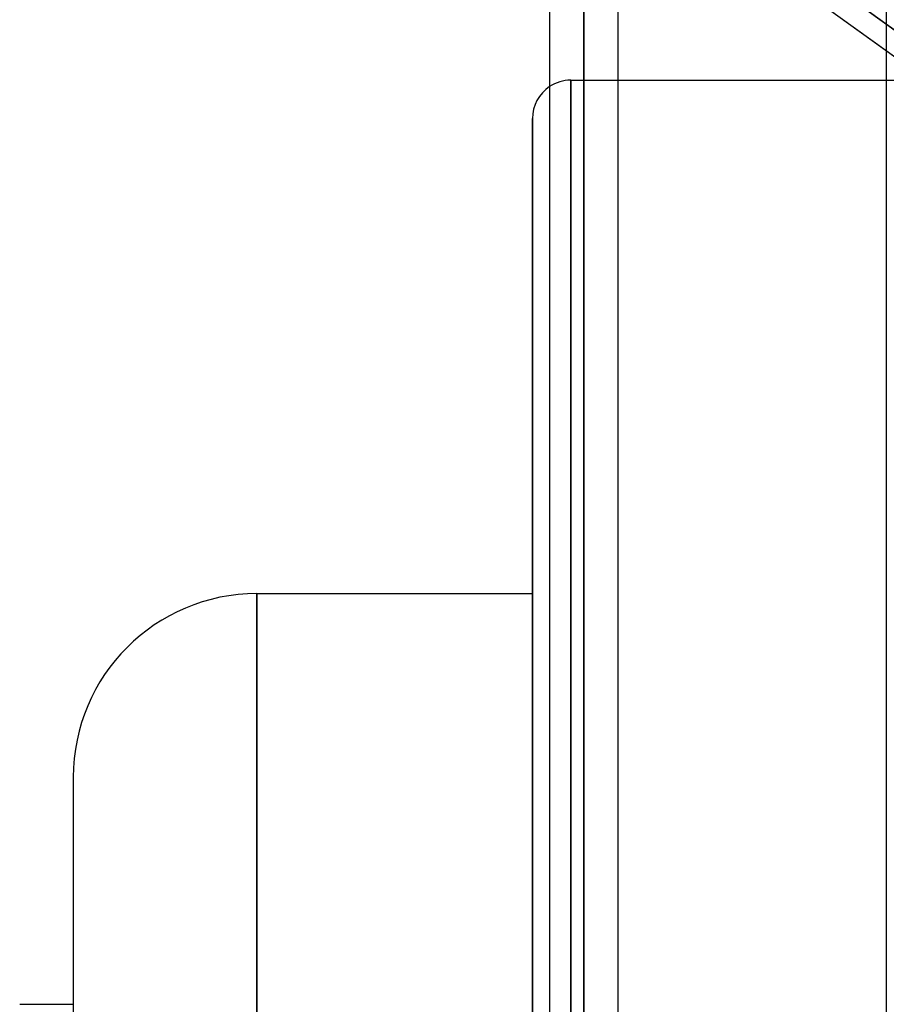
# Model space of a CAD drawing. Header units: millimetres. Extents: x -92 to 86, y -242 to 242.
# Tile 40 of 89: x -57 to -35, y 32 to 58. Entities that reach past the tile are written whole.
import ezdxf

# ---------------------------------------------------------------- set-up
doc = ezdxf.new("R2010")
doc.units = ezdxf.units.MM
doc.layers.add('MAIN-1', color=7, linetype='Continuous')

msp = doc.modelspace()

# ---------------------------------------------------------------- linework, layer by layer
at = {"layer": 'MAIN-1'}
for p, q in [((-34.753, 129.148), (-34.753, 0)), ((-34.753, 129.148), (-34.753, 0)), ((-42.658, 123.445), (-42.658, 0)), ((-42.658, 0), (-42.658, 123.445)), ((-43.553, 122.967), (-43.553, 0)), ((-43.553, 122.967), (-43.553, 0)), ((-41.763, 0), (-41.763, 122.857)), ((-41.763, 0), (-41.763, 122.857)), ((-42.658, 0), (-42.658, 122.085)), ((-42.658, 122.085), (-42.658, 0)), ((-42.658, 113.474), (-42.658, 0)), ((-42.658, 0), (-42.658, 113.474)), ((-43.553, 113.09), (-43.553, 0)), ((-43.553, 113.09), (-43.553, 0)), ((-41.763, 0), (-41.763, 113.09)), ((-41.763, 0), (-41.763, 113.09)), ((-42.658, 0), (-42.658, 112.207)), ((-42.658, 112.207), (-42.658, 0)), ((-42.658, 103.595), (-42.658, 0)), ((-42.658, 0), (-42.658, 103.595)), ((-43.553, 103.212), (-43.553, 0)), ((-43.553, 103.212), (-43.553, 0)), ((-41.763, 0), (-41.763, 103.212)), ((-41.763, 0), (-41.763, 103.212)), ((-42.658, 0), (-42.658, 102.329)), ((-42.658, 102.329), (-42.658, 0)), ((-42.658, 93.716), (-42.658, 0)), ((-42.658, 0), (-42.658, 93.716)), ((-43.553, 93.334), (-43.553, 0)), ((-43.553, 93.334), (-43.553, 0)), ((-41.763, 0), (-41.763, 93.334)), ((-41.763, 0), (-41.763, 93.334)), ((-42.658, 0), (-42.658, 92.449)), ((-42.658, 92.449), (-42.658, 0)), ((-42.658, 83.835), (-42.658, 0)), ((-42.658, 0), (-42.658, 83.835)), ((-43.553, 83.454), (-43.553, 0)), ((-43.553, 83.454), (-43.553, 0)), ((-41.763, 0), (-41.763, 83.454)), ((-41.763, 0), (-41.763, 83.454)), ((-42.658, 0), (-42.658, 82.568)), ((-42.658, 82.568), (-42.658, 0)), ((-42.658, 73.952), (-42.658, 0)), ((-42.658, 0), (-42.658, 73.952)), ((-43.553, 73.572), (-43.553, 0)), ((-43.553, 73.572), (-43.553, 0)), ((-41.763, 0), (-41.763, 73.572)), ((-41.763, 0), (-41.763, 73.572)), ((-42.658, 0), (-42.658, 72.685)), ((-42.658, 72.685), (-42.658, 0)), ((-42.658, 64.066), (-42.658, 0)), ((-42.658, 0), (-42.658, 64.066)), ((-43.553, 63.694), (-43.553, 0)), ((-43.553, 63.694), (-43.553, 0)), ((-17.357, 44.64), (-43.441, 63.399)), ((-41.763, 0), (-41.763, 63.516)), ((-41.763, 0), (-41.763, 63.516)), ((-42.658, 0), (-42.658, 62.958)), ((-42.658, 62.958), (-42.658, 0)), ((-41.958, 63.036), (-34.397, 57.598)), ((-34.753, 57.854), (-41.763, 62.896)), ((-34.753, 57.15), (-41.763, 62.191)), ((-34.397, 57.598), (-34.753, 57.854)), ((-34.753, 57.262), (-34.753, 0)), ((-34.753, 57.262), (-34.753, 0)), ((-32.963, 55.863), (-34.753, 57.15)), ((-43, 56.385), (-43, 0)), ((-43, 0), (-43, 56.385)), ((-43, 56.385), (-41.763, 56.385)), ((-41.763, 56.385), (-34.753, 56.385)), ((-34.753, 56.385), (-29.09, 56.385)), ((-44, 55.385), (-44, -55.385)), ((-44, -55.385), (-44, 55.385)), ((-51.2, 0), (-51.2, 42.96)), ((-51.2, 42.96), (-51.2, 0)), ((-51.2, 42.96), (-44, 42.96)), ((-44, 0), (-44, 42.96)), ((-56, 38.16), (-56, -38.16)), ((-56, 38.16), (-56, -38.16)), ((-57.4, 32.22), (-56, 32.22))]:
    msp.add_line(p, q, dxfattribs=at)
for centre, radius, start, end in [((-43, 55.385), 1, 123.5387, 180), ((-43, 55.385), 1, 90, 123.5387), ((-51.2, 38.16), 4.8, 90, 180)]:
    msp.add_arc(centre, radius, start, end, dxfattribs=at)

doc.saveas('drawing.dxf')
